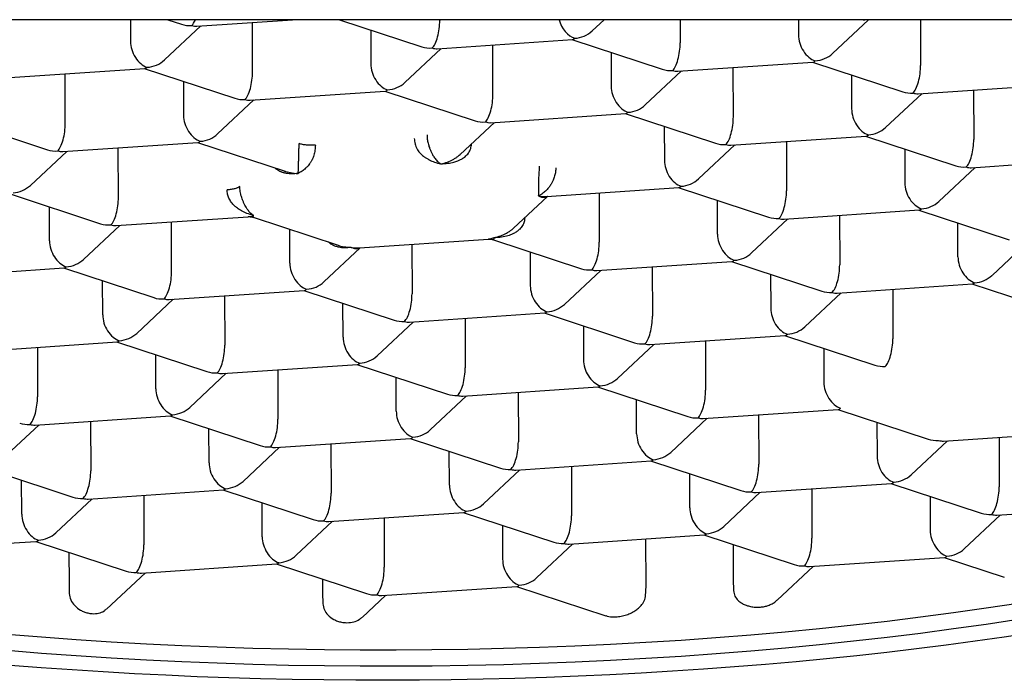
# Model space of a CAD drawing. Header units: millimetres. Extents: x 8 to 855, y 12 to 815.
# Tile 7 of 55: x 403.57 to 409.3, y 686.64 to 690.48. Entities that reach past the tile are written whole.
import ezdxf

# ---------------------------------------------------------------- set-up
doc = ezdxf.new("R2010")
doc.units = ezdxf.units.MM

msp = doc.modelspace()

# ---------------------------------------------------------------- linework, layer by layer
at = {"color": 7, "linetype": 'Continuous', "lineweight": 30}
for p, q in [((420.7805, 690.4839), (390.7244, 690.4839)), ((404.2149, 690.4839), (404.2153, 690.358)), ((404.4134, 690.2497), (404.6252, 690.4477)), ((404.4323, 690.4839), (404.5127, 690.4575)), ((404.6024, 690.4462), (405.1589, 690.4839)), ((404.926, 690.1805), (404.925, 690.4681)), ((405.433, 690.4839), (405.912, 690.3266)), ((406.0158, 690.4839), (406.0158, 690.4799)), ((406.9024, 690.4183), (406.9726, 690.4839)), ((407.4146, 690.4839), (407.4151, 690.3491)), ((408.1033, 690.4839), (408.1036, 690.3957)), ((408.3017, 690.2874), (408.5118, 690.4839)), ((408.8134, 690.4839), (408.8143, 690.2182)), ((405.6139, 690.4245), (405.6146, 690.2272)), ((406.0016, 690.3153), (406.7881, 690.3686)), ((406.3253, 690.0497), (406.3243, 690.3372)), ((406.7854, 690.3684), (407.3112, 690.1957)), ((405.8126, 690.1188), (406.0244, 690.3169)), ((407.0132, 690.2936), (407.0138, 690.0963)), ((407.4009, 690.1845), (408.1873, 690.2377)), ((407.7245, 689.9188), (407.7235, 690.2063)), ((408.1846, 690.2375), (408.7105, 690.0648)), ((403.5126, 690.1468), (404.299, 690.2)), ((403.8362, 689.8811), (403.8352, 690.1686)), ((404.2963, 690.1999), (404.8222, 690.0272)), ((407.2119, 689.988), (407.4237, 690.186)), ((408.4124, 690.1627), (408.4131, 689.9654)), ((404.5241, 690.1251), (404.5248, 689.9277)), ((408.8001, 690.0536), (409.5866, 690.1068)), ((404.9118, 690.0159), (405.6983, 690.0692)), ((405.6956, 690.069), (406.2214, 689.8963)), ((408.6111, 689.8571), (408.8229, 690.0551)), ((409.1228, 690.0754), (409.1237, 689.7879)), ((404.7228, 689.8194), (404.9346, 690.0175)), ((406.3111, 689.885), (407.0975, 689.9383)), ((407.0948, 689.9381), (407.6207, 689.7654)), ((403.2065, 689.9004), (403.7324, 689.7278)), ((406.1351, 689.7007), (406.3339, 689.8866)), ((407.3226, 689.8633), (407.3233, 689.666)), ((407.7103, 689.7542), (408.4968, 689.8074)), ((408.4941, 689.8072), (409.0199, 689.6345)), ((403.822, 689.7165), (404.6085, 689.7698)), ((404.6058, 689.7696), (405.1154, 689.6022)), ((407.5213, 689.5577), (407.7331, 689.7557)), ((408.033, 689.776), (408.0339, 689.4885)), ((403.633, 689.52), (403.8448, 689.718)), ((404.1457, 689.4508), (404.1447, 689.7384)), ((408.7219, 689.7324), (408.7225, 689.5351)), ((409.1096, 689.6233), (409.896, 689.6766)), ((408.9206, 689.4268), (409.1324, 689.6248)), ((403.516, 689.4702), (404.0418, 689.2975)), ((406.6374, 689.4559), (407.407, 689.508)), ((406.9432, 689.4766), (406.9441, 689.1891)), ((407.4043, 689.5078), (407.9301, 689.3351)), ((406.4451, 689.271), (406.6433, 689.4563)), ((407.6327, 689.2357), (407.6321, 689.433)), ((403.7444, 689.1981), (403.7438, 689.3954)), ((408.0198, 689.3239), (408.8062, 689.3771)), ((408.3424, 689.3457), (408.3434, 689.0582)), ((408.8035, 689.377), (409.3294, 689.2043)), ((404.1315, 689.2862), (404.9011, 689.3383)), ((404.4551, 689.0206), (404.4541, 689.3081)), ((404.9296, 689.3346), (405.4241, 689.1722)), ((407.8308, 689.1274), (408.0426, 689.3254)), ((409.032, 689.1048), (409.0313, 689.3022)), ((403.9425, 689.0897), (404.1543, 689.2878)), ((405.1437, 689.0672), (405.143, 689.2645)), ((405.5481, 689.1565), (406.2998, 689.2074)), ((405.8534, 689.1772), (405.8543, 688.8897)), ((406.3282, 689.2039), (406.8403, 689.0357)), ((409.23, 688.9965), (409.4418, 689.1946)), ((405.3417, 688.9589), (405.5535, 689.1569)), ((406.5423, 689.1336), (406.5429, 688.9363)), ((406.93, 689.0245), (407.7164, 689.0777)), ((407.7137, 689.0775), (408.2396, 688.9048)), ((403.0417, 688.9868), (403.8281, 689.0401)), ((403.8254, 689.0399), (404.3513, 688.8672)), ((406.741, 688.828), (406.9528, 689.026)), ((407.2526, 689.0463), (407.2536, 688.7588)), ((407.9415, 689.0027), (407.9422, 688.8054)), ((404.0539, 688.7678), (404.0532, 688.9651)), ((408.3292, 688.8936), (409.1157, 688.9469)), ((409.113, 688.9467), (409.6388, 688.774)), ((404.4409, 688.8559), (405.2274, 688.9092)), ((405.2247, 688.909), (405.7505, 688.7363)), ((408.1402, 688.6971), (408.352, 688.8951)), ((408.6519, 688.9154), (408.6528, 688.6279)), ((404.2519, 688.6594), (404.4637, 688.8575)), ((404.7636, 688.8778), (404.7645, 688.5903)), ((405.4531, 688.6369), (405.4525, 688.8342)), ((405.8402, 688.7251), (406.6266, 688.7783)), ((406.6239, 688.7781), (407.1498, 688.6054)), ((405.6512, 688.5286), (405.863, 688.7266)), ((406.1628, 688.7469), (406.1638, 688.4594)), ((406.8517, 688.7033), (406.8524, 688.506)), ((403.3511, 688.5565), (404.1376, 688.6098)), ((404.1349, 688.6096), (404.6607, 688.4369)), ((407.2394, 688.5942), (408.0259, 688.6474)), ((407.5621, 688.616), (407.563, 688.3285)), ((408.0232, 688.6473), (408.549, 688.4746)), ((403.6738, 688.5784), (403.6747, 688.2909)), ((407.0504, 688.3977), (407.2622, 688.5957)), ((408.251, 688.5725), (408.2516, 688.3751)), ((404.3633, 688.3375), (404.3627, 688.5348)), ((404.7504, 688.4256), (405.5368, 688.4789)), ((405.073, 688.4475), (405.074, 688.16)), ((405.5341, 688.4787), (406.06, 688.306)), ((404.5614, 688.2292), (404.7732, 688.4272)), ((405.7626, 688.2066), (405.7619, 688.4039)), ((406.1496, 688.2948), (406.9361, 688.348)), ((406.4723, 688.3166), (406.4732, 688.0291)), ((406.9334, 688.3478), (407.4592, 688.1752)), ((405.9606, 688.0983), (406.1724, 688.2963)), ((407.1618, 688.0757), (407.1612, 688.273)), ((407.5489, 688.1639), (408.3353, 688.2172)), ((408.3326, 688.217), (408.8585, 688.0443)), ((403.6606, 688.1262), (404.447, 688.1795)), ((403.9832, 688.1481), (403.9842, 687.8606)), ((404.4443, 688.1793), (404.9702, 688.0066)), ((407.3599, 687.9674), (407.5717, 688.1654)), ((407.8715, 688.1858), (407.8725, 687.8982)), ((408.5604, 688.1422), (408.5611, 687.9449)), ((403.4716, 687.9297), (403.6834, 688.1278)), ((404.6728, 687.9072), (404.6721, 688.1045)), ((408.9481, 688.033), (409.7346, 688.0863)), ((405.0598, 687.9954), (405.8463, 688.0486)), ((405.8436, 688.0484), (406.3694, 687.8757)), ((408.7591, 687.8365), (408.9709, 688.0346)), ((409.2708, 688.0549), (409.2717, 687.7674)), ((404.8708, 687.7989), (405.0826, 687.9969)), ((405.3825, 688.0172), (405.3834, 687.7297)), ((406.072, 687.7763), (406.0714, 687.9736)), ((406.4591, 687.8645), (407.2455, 687.9177)), ((407.2428, 687.9176), (407.7687, 687.7449)), ((403.3545, 687.8799), (403.8804, 687.7072)), ((406.2701, 687.668), (406.4819, 687.866)), ((406.7817, 687.8863), (406.7827, 687.5988)), ((403.583, 687.6078), (403.5823, 687.8051)), ((407.4713, 687.6454), (407.4706, 687.8428)), ((403.97, 687.696), (404.7565, 687.7492)), ((404.7538, 687.749), (405.2796, 687.5763)), ((407.8583, 687.7336), (408.6448, 687.7869)), ((408.181, 687.7555), (408.1819, 687.4679)), ((408.6421, 687.7867), (409.1679, 687.614)), ((403.781, 687.4995), (403.9928, 687.6975)), ((404.2927, 687.7178), (404.2936, 687.4303)), ((407.6693, 687.5371), (407.8811, 687.7352)), ((408.8698, 687.7119), (408.8705, 687.5146)), ((404.9822, 687.4769), (404.9816, 687.6742)), ((409.2576, 687.6027), (410.044, 687.656)), ((405.3693, 687.5651), (406.1557, 687.6183)), ((405.6919, 687.5869), (405.6929, 687.2994)), ((406.153, 687.6181), (406.6789, 687.4455)), ((409.0686, 687.4063), (409.2804, 687.6043)), ((405.1803, 687.3686), (405.3921, 687.5666)), ((406.3808, 687.5433), (406.3815, 687.346)), ((406.7685, 687.4342), (407.555, 687.4875)), ((407.2166, 687.1932), (407.2156, 687.4645)), ((407.5523, 687.4873), (408.0781, 687.3146)), ((402.8802, 687.3965), (403.6667, 687.4498)), ((403.664, 687.4496), (404.1898, 687.2769)), ((406.5795, 687.2377), (406.7913, 687.4357)), ((407.7229, 687.4312), (407.7236, 687.2275)), ((403.8574, 687.3861), (403.858, 687.2111)), ((408.1678, 687.3033), (408.9542, 687.3566)), ((408.9515, 687.3564), (409.3014, 687.2415)), ((404.2795, 687.2657), (405.0659, 687.3189)), ((405.0632, 687.3187), (405.5891, 687.146)), ((407.9794, 687.1074), (408.1906, 687.3049)), ((404.0761, 687.0557), (404.3023, 687.2672)), ((405.3329, 687.2302), (405.3332, 687.1513)), ((407.7236, 687.2275), (407.7255, 687.1635)), ((403.858, 687.2111), (403.8597, 687.1469)), ((405.6787, 687.1348), (406.4652, 687.188)), ((406.4625, 687.1879), (406.9816, 687.0174)), ((407.213, 687.1288), (407.2166, 687.1932)), ((405.3332, 687.1513), (405.3349, 687.0871)), ((405.564, 687.0078), (405.7015, 687.1363))]:
    msp.add_line(p, q, dxfattribs=at)
at = {"color": 7, "linetype": 'Continuous', "lineweight": 30, "flags": 128}
for points in [[(405.7618, 686.8186), (405.9706, 686.8201), (406.1792, 686.8232), (406.3875, 686.8279), (406.5954, 686.8343), (406.8028, 686.8423), (407.0094, 686.8519), (407.2152, 686.8632), (407.4199, 686.876), (407.6235, 686.8905), (407.8259, 686.9065), (408.0268, 686.9242), (408.2262, 686.9434), (408.4239, 686.9641), (408.6198, 686.9864), (408.8137, 687.0102), (409.0055, 687.0356), (409.1951, 687.0624), (409.3824, 687.0907)], [(409.3827, 686.9953), (409.1955, 686.967), (409.0059, 686.9402), (408.814, 686.9148), (408.6201, 686.891), (408.4243, 686.8687), (408.2266, 686.848), (408.0272, 686.8288), (407.8262, 686.8112), (407.6239, 686.7951), (407.4202, 686.7807), (407.2155, 686.7678), (407.0097, 686.7566), (406.8031, 686.7469), (406.5958, 686.7389), (406.3879, 686.7325), (406.1795, 686.7278), (405.9709, 686.7247), (405.7622, 686.7232)], [(403.4968, 686.9102), (403.6978, 686.8938), (403.9001, 686.879), (404.1037, 686.8658), (404.3085, 686.8542), (404.5143, 686.8442), (404.7209, 686.8359), (404.9282, 686.8292), (405.1361, 686.8241), (405.3445, 686.8206), (405.5531, 686.8188), (405.7618, 686.8186)], [(409.4671, 686.9171), (409.3006, 686.8922), (409.1323, 686.8684), (408.9623, 686.8457), (408.7907, 686.8241), (408.6176, 686.8038), (408.443, 686.7845), (408.267, 686.7665), (408.0898, 686.7497), (407.9114, 686.734), (407.732, 686.7196), (407.5515, 686.7063), (407.3701, 686.6943), (407.188, 686.6835), (407.0051, 686.6739), (406.8215, 686.6656), (406.6375, 686.6585), (406.453, 686.6527), (406.2681, 686.6481), (406.083, 686.6447), (405.8977, 686.6426), (405.7124, 686.6417), (405.5271, 686.6421), (405.3419, 686.6437), (405.1569, 686.6466), (404.9722, 686.6508), (404.7879, 686.6561), (404.6041, 686.6628), (404.4209, 686.6706), (404.2384, 686.6797), (404.0567, 686.6901), (403.8758, 686.7016), (403.6958, 686.7144), (403.5169, 686.7284)], [(405.7622, 686.7232), (405.5534, 686.7234), (405.3448, 686.7252), (405.1364, 686.7287), (404.9285, 686.7338), (404.7212, 686.7405), (404.5146, 686.7488), (404.3088, 686.7588), (404.1041, 686.7704), (403.9004, 686.7836), (403.6981, 686.7984), (403.4971, 686.8148)]]:
    msp.add_lwpolyline(points, dxfattribs=at)
at = {"color": 7, "linetype": 'Continuous', "lineweight": 30}
for centre, major_axis, ratio, start_param, end_param in [((404.5723, 690.5695), (0.1388, 0.0306), 0.833227, 4.094576, 4.533352), ((404.5723, 690.5695), (0.0158, 0.1261), 0.327601, 3.516613, 4.008455), ((404.5723, 690.5695), (-0.0513, 0.1181), 0.695464, 2.587535, 2.898801), ((405.9716, 690.4386), (0.0158, 0.1261), 0.327601, 3.516613, 5.08741), ((406.8012, 690.4948), (-0.0513, 0.1181), 0.695464, 1.365699, 2.587535), ((408.4606, 690.6071), (-0.0513, 0.1181), 0.695464, 2.795178, 2.898801), ((406.8012, 690.4948), (0.1388, 0.0306), 0.833227, 4.533352, 5.330202), ((408.2005, 690.3639), (-0.0513, 0.1181), 0.695464, 1.016738, 2.587535), ((404.3122, 690.3262), (-0.0513, 0.1181), 0.695464, 1.016738, 2.587535), ((405.9716, 690.4386), (0.1388, 0.0306), 0.833227, 4.094576, 4.533352), ((406.8012, 690.4948), (0.0158, 0.1261), 0.327601, 3.205347, 3.516613), ((407.3708, 690.3077), (0.0158, 0.1261), 0.327601, 3.516613, 5.08741), ((405.9716, 690.4386), (-0.0513, 0.1181), 0.695464, 2.587535, 2.898801), ((408.2005, 690.3639), (0.1388, 0.0306), 0.833227, 4.533352, 5.330202), ((404.3122, 690.3262), (0.0158, 0.1261), 0.327601, 3.205347, 3.516613), ((404.3122, 690.3262), (0.1388, 0.0306), 0.833227, 4.533352, 5.330202), ((405.7114, 690.1953), (-0.0513, 0.1181), 0.695464, 1.016738, 2.587535), ((408.2005, 690.3639), (0.0158, 0.1261), 0.327601, 3.205347, 3.516613), ((408.7701, 690.1768), (0.0158, 0.1261), 0.327601, 3.516613, 5.08741), ((404.8818, 690.1392), (0.0158, 0.1261), 0.327601, 3.516613, 5.08741), ((407.3708, 690.3077), (0.1388, 0.0306), 0.833227, 4.094576, 4.533352), ((407.3708, 690.3077), (-0.0513, 0.1181), 0.695464, 2.587535, 2.898801), ((405.7114, 690.1953), (0.1388, 0.0306), 0.833227, 4.533352, 5.330202), ((407.1107, 690.0645), (-0.0513, 0.1181), 0.695464, 1.016738, 2.587535), ((405.7114, 690.1953), (0.0158, 0.1261), 0.327601, 3.205347, 3.516613), ((406.281, 690.0083), (0.0158, 0.1261), 0.327601, 3.516613, 5.08741), ((408.7701, 690.1768), (0.1388, 0.0306), 0.833227, 4.094576, 4.533352), ((408.7701, 690.1768), (-0.0513, 0.1181), 0.695464, 2.587535, 2.898801), ((404.8818, 690.1392), (0.1388, 0.0306), 0.833227, 4.094576, 4.533352), ((404.8818, 690.1392), (-0.0513, 0.1181), 0.695464, 2.587535, 2.898801), ((407.1107, 690.0645), (0.1388, 0.0306), 0.833227, 4.533352, 5.330202), ((404.6216, 689.8959), (-0.0513, 0.1181), 0.695464, 1.016738, 2.587535), ((407.1107, 690.0645), (0.0158, 0.1261), 0.327601, 3.205347, 3.516613), ((407.6803, 689.8774), (0.0158, 0.1261), 0.327601, 3.516613, 5.08741), ((408.5099, 689.9336), (-0.0513, 0.1181), 0.695464, 1.016738, 2.587535), ((403.792, 689.8398), (0.0158, 0.1261), 0.327601, 3.516613, 5.08741), ((406.281, 690.0083), (0.1388, 0.0306), 0.833227, 4.094576, 4.533352), ((406.281, 690.0083), (-0.0513, 0.1181), 0.695464, 2.587535, 2.898801), ((404.6216, 689.8959), (0.1388, 0.0306), 0.833227, 4.533352, 5.330202), ((408.5099, 689.9336), (0.0158, 0.1261), 0.327601, 3.205347, 3.516613), ((408.5099, 689.9336), (0.1388, 0.0306), 0.833227, 4.533352, 5.330202), ((404.6216, 689.8959), (0.0158, 0.1261), 0.327601, 3.205347, 3.516613), ((407.6803, 689.8774), (0.1388, 0.0306), 0.833227, 4.094576, 4.533352), ((407.6803, 689.8774), (-0.0513, 0.1181), 0.695464, 2.587535, 2.898801), ((409.0795, 689.7465), (0.0158, 0.1261), 0.327601, 3.516613, 5.08741), ((403.792, 689.8398), (0.1388, 0.0306), 0.833227, 4.094576, 4.533352), ((403.792, 689.8398), (-0.0513, 0.1181), 0.695464, 2.587535, 2.898801), ((407.4201, 689.6342), (-0.0513, 0.1181), 0.695464, 1.016738, 2.587535), ((409.0795, 689.7465), (0.1388, 0.0306), 0.833227, 4.094576, 4.533352), ((409.0795, 689.7465), (-0.0513, 0.1181), 0.695464, 2.587535, 2.898801), ((403.5318, 689.5965), (0.1388, 0.0306), 0.833227, 4.533352, 5.330202), ((407.4201, 689.6342), (0.1388, 0.0306), 0.833227, 4.533352, 5.330202), ((408.8194, 689.5033), (-0.0513, 0.1181), 0.695464, 1.016738, 2.587535), ((407.4201, 689.6342), (0.0158, 0.1261), 0.327601, 3.205347, 3.516613), ((407.9897, 689.4471), (0.0158, 0.1261), 0.327601, 3.516613, 5.08741), ((404.1014, 689.4095), (0.0158, 0.1261), 0.327601, 3.516613, 5.08741), ((408.8194, 689.5033), (0.1388, 0.0306), 0.833227, 4.533352, 5.330202), ((408.8194, 689.5033), (0.0158, 0.1261), 0.327601, 3.205347, 3.516613), ((404.1014, 689.4095), (0.1388, 0.0306), 0.833227, 4.094576, 4.533352), ((404.1014, 689.4095), (-0.0513, 0.1181), 0.695464, 2.587535, 2.898801), ((407.9897, 689.4471), (0.1388, 0.0306), 0.833227, 4.094576, 4.533352), ((407.9897, 689.4471), (-0.0513, 0.1181), 0.695464, 2.587535, 2.898801), ((407.7296, 689.2039), (-0.0513, 0.1181), 0.695464, 1.016738, 2.587535), ((403.8413, 689.1662), (-0.0513, 0.1181), 0.695464, 1.016738, 2.587535), ((406.8999, 689.1477), (0.0158, 0.1261), 0.327601, 3.516613, 5.08741), ((407.7296, 689.2039), (0.1388, 0.0306), 0.833227, 4.533352, 5.330202), ((403.8413, 689.1662), (0.1388, 0.0306), 0.833227, 4.533352, 5.330202), ((405.2405, 689.0354), (-0.0513, 0.1181), 0.695464, 1.016738, 2.587535), ((407.7296, 689.2039), (0.0158, 0.1261), 0.327601, 3.205347, 3.516613), ((409.1288, 689.073), (-0.0513, 0.1181), 0.695464, 1.016738, 2.587535), ((403.8413, 689.1662), (0.0158, 0.1261), 0.327601, 3.205347, 3.516613), ((404.4109, 688.9792), (0.0158, 0.1261), 0.327601, 3.516613, 5.08741), ((406.8999, 689.1477), (0.1388, 0.0306), 0.833227, 4.094576, 4.533352), ((406.8999, 689.1477), (-0.0513, 0.1181), 0.695464, 2.587535, 2.898801), ((408.2992, 689.0169), (0.0158, 0.1261), 0.327601, 3.516613, 5.08741), ((405.2405, 689.0354), (0.1388, 0.0306), 0.833227, 4.533352, 5.330202), ((409.1288, 689.073), (0.0158, 0.1261), 0.327601, 3.205347, 3.516613), ((409.1288, 689.073), (0.1388, 0.0306), 0.833227, 4.533352, 5.330202), ((405.2405, 689.0354), (0.0158, 0.1261), 0.327601, 3.205347, 3.516613), ((405.8101, 688.8483), (0.0158, 0.1261), 0.327601, 3.516613, 5.08741), ((406.6398, 688.9045), (-0.0513, 0.1181), 0.695464, 1.016738, 2.587535), ((408.2992, 689.0169), (0.1388, 0.0306), 0.833227, 4.094576, 4.533352), ((408.2992, 689.0169), (-0.0513, 0.1181), 0.695464, 2.587535, 2.898801), ((404.4109, 688.9792), (0.1388, 0.0306), 0.833227, 4.094576, 4.533352), ((404.4109, 688.9792), (-0.0513, 0.1181), 0.695464, 2.587535, 2.898801), ((406.6398, 688.9045), (0.0158, 0.1261), 0.327601, 3.205347, 3.516613), ((406.6398, 688.9045), (0.1388, 0.0306), 0.833227, 4.533352, 5.330202), ((408.039, 688.7736), (-0.0513, 0.1181), 0.695464, 1.016738, 2.587535), ((404.1507, 688.736), (-0.0513, 0.1181), 0.695464, 1.016738, 2.587535), ((405.8101, 688.8483), (0.1388, 0.0306), 0.833227, 4.094576, 4.533352), ((405.8101, 688.8483), (-0.0513, 0.1181), 0.695464, 2.587535, 2.898801), ((407.2094, 688.7174), (0.0158, 0.1261), 0.327601, 3.516613, 5.08741), ((404.1507, 688.736), (0.1388, 0.0306), 0.833227, 4.533352, 5.330202), ((408.039, 688.7736), (0.1388, 0.0306), 0.833227, 4.533352, 5.330202), ((404.1507, 688.736), (0.0158, 0.1261), 0.327601, 3.205347, 3.516613), ((405.55, 688.6051), (-0.0513, 0.1181), 0.695464, 1.016738, 2.587535), ((407.2094, 688.7174), (0.1388, 0.0306), 0.833227, 4.094576, 4.533352), ((408.039, 688.7736), (0.0158, 0.1261), 0.327601, 3.205347, 3.516613), ((408.6086, 688.5866), (0.0158, 0.1261), 0.327601, 3.516613, 5.08741), ((404.7203, 688.5489), (0.0158, 0.1261), 0.327601, 3.516613, 5.08741), ((407.2094, 688.7174), (-0.0513, 0.1181), 0.695464, 2.587535, 2.898801), ((405.55, 688.6051), (0.0158, 0.1261), 0.327601, 3.205347, 3.516613), ((405.55, 688.6051), (0.1388, 0.0306), 0.833227, 4.533352, 5.330202), ((406.9492, 688.4742), (-0.0513, 0.1181), 0.695464, 1.016738, 2.587535), ((404.7203, 688.5489), (0.1388, 0.0306), 0.833227, 4.094576, 4.533352), ((404.7203, 688.5489), (-0.0513, 0.1181), 0.695464, 2.587535, 2.898801), ((406.1196, 688.418), (0.0158, 0.1261), 0.327601, 3.516613, 5.08741), ((408.6086, 688.5866), (0.1388, 0.0306), 0.833227, 4.094576, 4.533352), ((406.9492, 688.4742), (0.1388, 0.0306), 0.833227, 4.533352, 5.330202), ((408.3485, 688.3433), (-0.0513, 0.1181), 0.695464, 1.016738, 2.587535), ((404.4602, 688.3057), (-0.0513, 0.1181), 0.695464, 1.016738, 2.587535), ((406.9492, 688.4742), (0.0158, 0.1261), 0.327601, 3.205347, 3.516613), ((407.5188, 688.2872), (0.0158, 0.1261), 0.327601, 3.516613, 5.08741), ((403.6305, 688.2495), (0.0158, 0.1261), 0.327601, 3.516613, 5.08741), ((406.1196, 688.418), (0.1388, 0.0306), 0.833227, 4.094576, 4.533352), ((406.1196, 688.418), (-0.0513, 0.1181), 0.695464, 2.587535, 2.898801), ((404.4602, 688.3057), (0.1388, 0.0306), 0.833227, 4.533352, 5.330202), ((405.8594, 688.1748), (-0.0513, 0.1181), 0.695464, 1.016738, 2.587535), ((408.3485, 688.3433), (0.0158, 0.1261), 0.327601, 3.205347, 3.516613), ((404.4602, 688.3057), (0.0158, 0.1261), 0.327601, 3.205347, 3.516613), ((405.0298, 688.1186), (0.0158, 0.1261), 0.327601, 3.516613, 5.08741), ((407.5188, 688.2872), (0.1388, 0.0306), 0.833227, 4.094576, 4.533352), ((407.5188, 688.2872), (-0.0513, 0.1181), 0.695464, 2.587535, 2.898801), ((403.6305, 688.2495), (0.1388, 0.0306), 0.833227, 4.094576, 4.533352), ((403.6305, 688.2495), (-0.0513, 0.1181), 0.695464, 2.587535, 2.898801), ((405.8594, 688.1748), (0.1388, 0.0306), 0.833227, 4.533352, 5.330202), ((405.8594, 688.1748), (0.0158, 0.1261), 0.327601, 3.205347, 3.516613), ((406.429, 687.9877), (0.0158, 0.1261), 0.327601, 3.516613, 5.08741), ((407.2587, 688.0439), (-0.0513, 0.1181), 0.695464, 1.016738, 2.587535), ((408.9181, 688.1563), (0.1388, 0.0306), 0.833227, 4.094576, 4.533352), ((408.9181, 688.1563), (-0.0513, 0.1181), 0.695464, 2.587535, 2.898801), ((405.0298, 688.1186), (0.1388, 0.0306), 0.833227, 4.094576, 4.533352), ((405.0298, 688.1186), (-0.0513, 0.1181), 0.695464, 2.587535, 2.898801), ((407.2587, 688.0439), (0.0158, 0.1261), 0.327601, 3.205347, 3.516613), ((407.2587, 688.0439), (0.1388, 0.0306), 0.833227, 4.533352, 5.330202), ((408.6579, 687.913), (-0.0513, 0.1181), 0.695464, 1.016738, 2.587535), ((403.94, 687.8192), (0.0158, 0.1261), 0.327601, 3.516613, 5.08741), ((404.7696, 687.8754), (-0.0513, 0.1181), 0.695464, 1.016738, 2.587535), ((406.429, 687.9877), (0.1388, 0.0306), 0.833227, 4.094576, 4.533352), ((406.429, 687.9877), (-0.0513, 0.1181), 0.695464, 2.587535, 2.898801), ((407.8283, 687.8569), (0.0158, 0.1261), 0.327601, 3.516613, 5.08741), ((404.7696, 687.8754), (0.1388, 0.0306), 0.833227, 4.533352, 5.330202), ((408.6579, 687.913), (0.1388, 0.0306), 0.833227, 4.533352, 5.330202), ((404.7696, 687.8754), (0.0158, 0.1261), 0.327601, 3.205347, 3.516613), ((406.1689, 687.7445), (-0.0513, 0.1181), 0.695464, 1.016738, 2.587535), ((407.8283, 687.8569), (0.1388, 0.0306), 0.833227, 4.094576, 4.533352), ((408.6579, 687.913), (0.0158, 0.1261), 0.327601, 3.205347, 3.516613), ((409.2275, 687.726), (0.0158, 0.1261), 0.327601, 3.516613, 5.08741), ((403.94, 687.8192), (0.1388, 0.0306), 0.833227, 4.094576, 4.533352), ((403.94, 687.8192), (-0.0513, 0.1181), 0.695464, 2.587535, 2.898801), ((405.3392, 687.6883), (0.0158, 0.1261), 0.327601, 3.516613, 5.08741), ((407.8283, 687.8569), (-0.0513, 0.1181), 0.695464, 2.587535, 2.898801), ((406.1689, 687.7445), (0.1388, 0.0306), 0.833227, 4.533352, 5.330202), ((407.5681, 687.6136), (-0.0513, 0.1181), 0.695464, 1.016738, 2.587535), ((403.6798, 687.576), (-0.0513, 0.1181), 0.695464, 1.016738, 2.587535), ((405.3392, 687.6883), (0.1388, 0.0306), 0.833227, 4.094576, 4.533352), ((405.3392, 687.6883), (-0.0513, 0.1181), 0.695464, 2.587535, 2.898801), ((406.1689, 687.7445), (0.0158, 0.1261), 0.327601, 3.205347, 3.516613), ((406.7385, 687.5575), (0.0158, 0.1261), 0.327601, 3.516613, 5.08741), ((409.2275, 687.726), (0.1388, 0.0306), 0.833227, 4.094576, 4.533352), ((409.2275, 687.726), (-0.0513, 0.1181), 0.695464, 2.587535, 2.898801), ((407.5681, 687.6136), (0.1388, 0.0306), 0.833227, 4.533352, 5.330202), ((408.9674, 687.4828), (-0.0513, 0.1181), 0.695464, 1.016738, 2.587535), ((403.6798, 687.576), (0.0158, 0.1261), 0.327601, 3.205347, 3.516613), ((403.6798, 687.576), (0.1388, 0.0306), 0.833227, 4.533352, 5.330202), ((405.0791, 687.4451), (-0.0513, 0.1181), 0.695464, 1.016738, 2.587535), ((407.5681, 687.6136), (0.0158, 0.1261), 0.327601, 3.205347, 3.516613), ((408.1377, 687.4266), (0.0158, 0.1261), 0.327601, 3.516613, 5.08741), ((404.2494, 687.3889), (0.0158, 0.1261), 0.327601, 3.516613, 5.08741), ((406.7385, 687.5575), (0.1388, 0.0306), 0.833227, 4.094576, 4.533352), ((406.7385, 687.5575), (-0.0513, 0.1181), 0.695464, 2.587535, 2.898801), ((408.9674, 687.4828), (0.1388, 0.0306), 0.833227, 4.533352, 5.330202), ((405.0791, 687.4451), (0.1388, 0.0306), 0.833227, 4.533352, 5.330202), ((406.4783, 687.3142), (-0.0513, 0.1181), 0.695464, 1.016738, 2.587535), ((408.9674, 687.4828), (0.0158, 0.1261), 0.327601, 3.205347, 3.516613), ((405.0791, 687.4451), (0.0158, 0.1261), 0.327601, 3.205347, 3.516613), ((405.6487, 687.258), (0.0158, 0.1261), 0.327601, 3.516613, 5.08741), ((408.1377, 687.4266), (0.1388, 0.0306), 0.833227, 4.094576, 4.533352), ((408.1377, 687.4266), (-0.0513, 0.1181), 0.695464, 2.587535, 2.898801), ((404.2494, 687.3889), (0.1388, 0.0306), 0.833227, 4.094576, 4.533352), ((404.2494, 687.3889), (-0.0513, 0.1181), 0.695464, 2.587535, 2.898801), ((406.4783, 687.3142), (0.1388, 0.0306), 0.833227, 4.533352, 5.330202), ((406.4783, 687.3142), (0.0158, 0.1261), 0.327601, 3.205347, 3.516613), ((405.6487, 687.258), (0.1388, 0.0306), 0.833227, 4.094576, 4.533352), ((405.6487, 687.258), (-0.0513, 0.1181), 0.695464, 2.587535, 2.898801)]:
    msp.add_ellipse(centre, major_axis=major_axis, ratio=ratio, start_param=start_param, end_param=end_param, dxfattribs=at)
for points, knots in [([(405.9417, 689.8134), (405.9421, 689.8056), (405.9427, 689.7895), (405.9476, 689.7643), (405.9533, 689.7453), (405.9582, 689.7321), (405.9615, 689.7241), (405.9665, 689.7129), (405.9741, 689.6978), (405.9859, 689.6789), (406.0022, 689.6594), (406.0145, 689.6506), (406.0213, 689.6458)], [0, 0, 0, 0, 0.099721, 0.203469, 0.314288, 0.353317, 0.393491, 0.434883, 0.528855, 0.654235, 0.811251, 1, 1, 1, 1]), ([(405.1916, 689.5896), (405.1922, 689.5949), (405.1931, 689.6046), (405.1942, 689.6236), (405.1945, 689.6398), (405.1945, 689.6522), (405.1947, 689.6677), (405.1954, 689.6878), (405.1961, 689.7134), (405.1967, 689.739), (405.1967, 689.7551), (405.1967, 689.763)], [0, 0, 0, 0, 0.188501, 0.345375, 0.432473, 0.505601, 0.564861, 0.685421, 0.796364, 0.900207, 1, 1, 1, 1]), ([(405.2919, 689.7541), (405.2913, 689.7443), (405.29, 689.7248), (405.2835, 689.6952), (405.2758, 689.6751), (405.2695, 689.6628), (405.266, 689.6568), (405.2623, 689.6509), (405.2568, 689.6432), (405.2476, 689.6325), (405.2333, 689.618), (405.2141, 689.6016), (405.1997, 689.5939), (405.1916, 689.5896)], [0, 0, 0, 0, 0.1233967, 0.245563, 0.3702808, 0.4023562, 0.4348639, 0.4678535, 0.5013727, 0.5718326, 0.6784112, 0.8211385, 1, 1, 1, 1]), ([(405.8676, 689.7931), (405.8684, 689.7822), (405.87, 689.7612), (405.8801, 689.7368), (405.8906, 689.7207), (405.9027, 689.706), (405.9149, 689.6949), (405.9262, 689.6865), (405.9318, 689.6827), (405.9386, 689.6784), (405.9467, 689.6736), (405.962, 689.6653), (405.9869, 689.654), (406.009, 689.6487), (406.0213, 689.6458)], [0, 0, 0, 0, 0.136667, 0.265416, 0.318572, 0.375783, 0.503462, 0.526905, 0.556165, 0.591251, 0.63217, 0.678925, 0.821257, 1, 1, 1, 1]), ([(406.0213, 689.6458), (406.0357, 689.6462), (406.0617, 689.647), (406.0952, 689.6543), (406.1193, 689.6621), (406.1353, 689.669), (406.1463, 689.675), (406.155, 689.6806), (406.1682, 689.6907), (406.1838, 689.7075), (406.1976, 689.7336), (406.1997, 689.7524), (406.2007, 689.7619)], [0, 0, 0, 0, 0.178864, 0.321593, 0.428173, 0.498634, 0.543203, 0.586858, 0.629714, 0.754434, 0.876602, 1, 1, 1, 1]), ([(406.0213, 689.6458), (406.0347, 689.6487), (406.0593, 689.6541), (406.0891, 689.6678), (406.1098, 689.6803), (406.1234, 689.6906), (406.1324, 689.6977), (406.1364, 689.7022), (406.1372, 689.7031)], [0, 0, 0, 0, 0.325066, 0.595593, 0.745792, 0.871899, 0.974093, 1, 1, 1, 1]), ([(406.5909, 689.4588), (406.5914, 689.4638), (406.5922, 689.4728), (406.5927, 689.4884), (406.5926, 689.4994), (406.5925, 689.5056), (406.5924, 689.5112), (406.5922, 689.516), (406.5921, 689.5263), (406.5923, 689.5396), (406.5927, 689.5563), (406.5935, 689.5741), (406.5954, 689.6), (406.5958, 689.6212), (406.596, 689.6321)], [0, 0, 0, 0, 0.178744, 0.321076, 0.36783, 0.408749, 0.443835, 0.473095, 0.496538, 0.624217, 0.681428, 0.734584, 0.863333, 1, 1, 1, 1]), ([(405.1916, 689.5896), (405.1788, 689.5882), (405.1559, 689.5857), (405.1305, 689.5883), (405.1152, 689.5913), (405.1072, 689.5933), (405.1005, 689.5953), (405.095, 689.5972), (405.0838, 689.6016), (405.0716, 689.6086), (405.0609, 689.617), (405.0576, 689.6207), (405.057, 689.6214)], [0, 0, 0, 0, 0.257272, 0.462136, 0.529431, 0.588328, 0.638829, 0.680944, 0.714686, 0.898459, 0.980805, 1, 1, 1, 1]), ([(405.1118, 689.6036), (405.1232, 689.6001), (405.1492, 689.592), (405.1764, 689.5905), (405.1916, 689.5896)], [0, 0, 0, 0, 0.439366, 1, 1, 1, 1]), ([(406.6911, 689.6232), (406.6908, 689.6153), (406.6902, 689.5993), (406.6847, 689.5742), (406.6781, 689.5554), (406.6722, 689.5423), (406.6681, 689.5344), (406.6618, 689.5234), (406.6513, 689.5087), (406.6353, 689.4905), (406.6148, 689.4717), (406.5993, 689.4633), (406.5909, 689.4588)], [0, 0, 0, 0, 0.099721, 0.203469, 0.314288, 0.353317, 0.393491, 0.434883, 0.528855, 0.654235, 0.811251, 1, 1, 1, 1]), ([(404.9315, 689.3464), (404.9186, 689.3495), (404.895, 689.3552), (404.8675, 689.3686), (404.8493, 689.3796), (404.8383, 689.3873), (404.829, 689.3945), (404.8166, 689.4056), (404.8021, 689.422), (404.7883, 689.4454), (404.7795, 689.4697), (404.7784, 689.4858), (404.7778, 689.4936)], [0, 0, 0, 0, 0.188654, 0.3453, 0.411687, 0.470103, 0.520583, 0.563179, 0.683615, 0.79477, 0.899206, 1, 1, 1, 1]), ([(404.9315, 689.3464), (404.9251, 689.3509), (404.9136, 689.3591), (404.8992, 689.3762), (404.8894, 689.3914), (404.883, 689.4032), (404.8784, 689.4124), (404.8745, 689.4205), (404.8684, 689.4343), (404.8606, 689.4552), (404.8533, 689.4846), (404.8524, 689.5042), (404.8519, 689.514)], [0, 0, 0, 0, 0.178998, 0.321747, 0.428231, 0.49848, 0.543036, 0.586684, 0.629537, 0.754273, 0.876501, 1, 1, 1, 1]), ([(406.5909, 689.4588), (406.6038, 689.4567), (406.6196, 689.4541), (406.6347, 689.4561), (406.6373, 689.4565)], [0, 0, 0, 0, 0.825537, 1, 1, 1, 1]), ([(406.643, 689.4563), (406.6429, 689.4562), (406.6419, 689.4554), (406.6388, 689.4534), (406.6328, 689.4506), (406.6231, 689.4487), (406.6088, 689.4498), (406.5973, 689.4556), (406.5909, 689.4588)], [0, 0, 0, 0, 0.004607, 0.067956, 0.198358, 0.397149, 0.664374, 1, 1, 1, 1]), ([(404.901, 689.3389), (404.9028, 689.3388), (404.9128, 689.3385), (404.923, 689.3429), (404.9315, 689.3464)], [0, 0, 0, 0, 0.174271, 1, 1, 1, 1]), ([(404.9296, 689.3346), (404.9296, 689.3346), (404.9296, 689.3342), (404.9302, 689.3363), (404.931, 689.3428), (404.9315, 689.3464)], [0, 0, 0, 0, 0.004237, 0.445656, 1, 1, 1, 1]), ([(404.8999, 689.3383), (404.904, 689.3385), (404.9133, 689.3389), (404.9245, 689.3359), (404.9308, 689.3342)], [0, 0, 0, 0, 0.436134, 1, 1, 1, 1]), ([(406.5102, 689.3316), (406.5096, 689.3239), (406.5083, 689.3083), (406.498, 689.2859), (406.4858, 689.2703), (406.475, 689.2601), (406.4676, 689.2542), (406.4564, 689.2463), (406.4384, 689.2365), (406.4105, 689.2258), (406.3738, 689.2169), (406.3459, 689.216), (406.3307, 689.2155)], [0, 0, 0, 0, 0.099721, 0.203469, 0.314288, 0.353317, 0.393491, 0.434883, 0.528855, 0.654235, 0.811251, 1, 1, 1, 1]), ([(406.4447, 689.2714), (406.4405, 689.2673), (406.4346, 689.2616), (406.4257, 689.255), (406.4183, 689.2498), (406.409, 689.2439), (406.3926, 689.2348), (406.3665, 689.2232), (406.3435, 689.2183), (406.3307, 689.2155)], [0, 0, 0, 0, 0.128877, 0.181879, 0.250835, 0.335771, 0.436699, 0.686409, 1, 1, 1, 1]), ([(405.5011, 689.1594), (405.4876, 689.1579), (405.463, 689.1552), (405.4332, 689.1591), (405.4125, 689.1646), (405.3989, 689.1699), (405.3839, 689.1773), (405.3747, 689.1852), (405.3685, 689.1904)], [0, 0, 0, 0, 0.276895, 0.506812, 0.634108, 0.74064, 0.826555, 1, 1, 1, 1]), ([(406.2983, 689.2074), (406.3024, 689.2076), (406.3119, 689.2081), (406.3232, 689.2052), (406.3295, 689.2035)], [0, 0, 0, 0, 0.438383, 1, 1, 1, 1]), ([(406.3307, 689.2155), (406.3227, 689.2122), (406.3124, 689.208), (406.302, 689.208), (406.2998, 689.208)], [0, 0, 0, 0, 0.779046, 1, 1, 1, 1]), ([(406.3307, 689.2155), (406.3302, 689.2115), (406.3292, 689.2048), (406.3286, 689.2044), (406.3283, 689.2043)], [0, 0, 0, 0, 0.588124, 1, 1, 1, 1]), ([(405.4241, 689.1722), (405.4242, 689.1722), (405.4351, 689.1679), (405.4608, 689.1622), (405.4867, 689.1604), (405.5011, 689.1594)], [0, 0, 0, 0, 0.004523, 0.446184, 1, 1, 1, 1]), ([(405.5011, 689.1594), (405.5134, 689.1574), (405.5292, 689.155), (405.5446, 689.1567), (405.548, 689.1571)], [0, 0, 0, 0, 0.779896, 1, 1, 1, 1]), ([(405.5523, 689.1568), (405.5512, 689.156), (405.5465, 689.1523), (405.5363, 689.1498), (405.5202, 689.1498), (405.5078, 689.156), (405.5011, 689.1594)], [0, 0, 0, 0, 0.076766, 0.322455, 0.630137, 1, 1, 1, 1]), ([(403.8597, 687.1469), (403.8618, 687.1341), (403.866, 687.1085), (403.89, 687.0747), (403.9183, 687.0525), (403.9454, 687.0396), (403.9682, 687.0324), (403.9973, 687.0279), (404.0308, 687.0307), (404.0594, 687.0408), (404.071, 687.0527), (404.075, 687.0569)], [0, 0, 0, 0, 0.141413, 0.282561, 0.430386, 0.50611, 0.5818, 0.668574, 0.799779, 0.930884, 1, 1, 1, 1]), ([(406.982, 687.0183), (406.985, 687.017), (406.9992, 687.0108), (407.0201, 687.0101), (407.0472, 687.0107), (407.0718, 687.0138), (407.1024, 687.0219), (407.1314, 687.0336), (407.1562, 687.0478), (407.1768, 687.0639), (407.1957, 687.084), (407.2089, 687.1062), (407.212, 687.1231), (407.213, 687.1288)], [0, 0, 0, 0, 0.036364, 0.175947, 0.210302, 0.318785, 0.427372, 0.53302, 0.638623, 0.723547, 0.808364, 0.934523, 1, 1, 1, 1]), ([(407.7255, 687.1635), (407.7276, 687.1525), (407.7316, 687.1304), (407.7503, 687.1073), (407.7713, 687.0909), (407.7937, 687.0796), (407.8184, 687.0716), (407.8477, 687.0668), (407.877, 687.0665), (407.905, 687.0705), (407.9283, 687.0767), (407.9502, 687.0866), (407.9682, 687.0966), (407.9758, 687.1054), (407.9783, 687.1083)], [0, 0, 0, 0, 0.112019, 0.223218, 0.308593, 0.394063, 0.481252, 0.568431, 0.681088, 0.751607, 0.82206, 0.893156, 0.964184, 1, 1, 1, 1]), ([(405.3349, 687.0871), (405.3371, 687.0748), (405.3413, 687.0502), (405.3648, 687.0188), (405.3928, 686.9981), (405.4208, 686.9858), (405.4466, 686.9788), (405.4787, 686.9754), (405.5154, 686.98), (405.5462, 686.9917), (405.5587, 687.0046), (405.563, 687.0089)], [0, 0, 0, 0, 0.133725, 0.266968, 0.412896, 0.493419, 0.573905, 0.67511, 0.804324, 0.933702, 1, 1, 1, 1])]:
    msp.add_open_spline(points, degree=3, knots=knots, dxfattribs=at)
for points in [[(405.2919, 689.7541), (405.2832, 689.7537), (405.2659, 689.7529), (405.2399, 689.7544), (405.2158, 689.7576), (405.2031, 689.7612), (405.1967, 689.763)], [(404.8519, 689.514), (404.8486, 689.5116), (404.842, 689.5067), (404.8245, 689.5007), (404.803, 689.496), (404.7862, 689.4944), (404.7778, 689.4936)]]:
    msp.add_open_spline(points, degree=3, dxfattribs=at)

doc.saveas('drawing.dxf')
